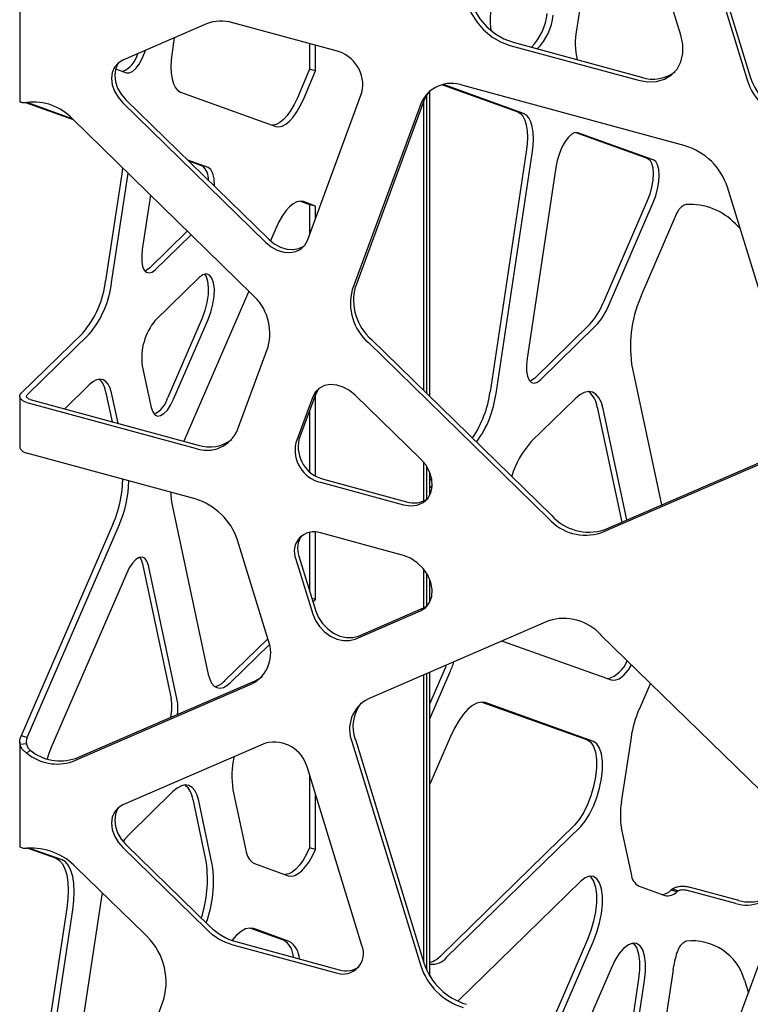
# Model space of a CAD drawing. Header units: millimetres. Extents: x -217 to 5933, y 23 to 4888.
# Tile 31 of 40: x 3871 to 4001, y 3290 to 3465. Entities that reach past the tile are written whole.
import ezdxf

# ---------------------------------------------------------------- set-up
doc = ezdxf.new("R2010")
doc.units = ezdxf.units.MM
doc.header["$LTSCALE"] = 15

msp = doc.modelspace()

# ---------------------------------------------------------------- linework, layer by layer
for p, q in [((3988.5, 3494.2), (4000.7, 3454.51)), ((3989.06, 3494.75), (4001.26, 3455.05)), ((3988.92, 3462.46), (3981.85, 3485.45)), ((3973.25, 3482.39), (3970.38, 3463.37)), ((3871.34, 3469.3), (3871.34, 3450.68)), ((3904.54, 3464.47), (3889.66, 3458.03)), ((3927.61, 3459.67), (3909.21, 3464.67)), ((3898.81, 3461.99), (3898.43, 3459.43)), ((3922.9, 3460.94), (3922.9, 3456.4)), ((3923.96, 3456.11), (3923.96, 3460.66)), ((3958.51, 3460.66), (3981.37, 3454.45)), ((3959.07, 3461.21), (3981.93, 3454.99)), ((3888.38, 3456.46), (3890.3, 3455.78)), ((3922.9, 3456.4), (3920.72, 3451.35)), ((3921.78, 3451.06), (3923.96, 3456.11)), ((3923.96, 3456.11), (3922.9, 3456.4)), ((3946.53, 3453.65), (3959.9, 3448.86)), ((3960.96, 3448.57), (3946.69, 3453.68)), ((3989.68, 3442.8), (3950.21, 3453.52)), ((3899.95, 3452.32), (3916.86, 3446.26)), ((3922.5, 3425.98), (3932.2, 3452.29)), ((3943.72, 3398.78), (3943.72, 3451.83)), ((3944.28, 3398.24), (3944.28, 3452.56)), ((3871.38, 3450.68), (3871.39, 3450.63)), ((3872.37, 3450.5), (3880.82, 3447.47)), ((3880.67, 3447.62), (3872.68, 3450.48)), ((3889.66, 3450.46), (3915.06, 3425.66)), ((3890.22, 3451), (3915.62, 3426.21)), ((3942.66, 3450.26), (3930.47, 3417.2)), ((3943.22, 3450.81), (3931.03, 3417.74)), ((3943.16, 3450.65), (3943.16, 3399.33)), ((3912.63, 3416.43), (3880.7, 3447.59)), ((3970.22, 3445.16), (3982.96, 3440.59)), ((3984.02, 3440.31), (3970.61, 3445.11)), ((3961.42, 3441.74), (3954.99, 3399.08)), ((3956.05, 3398.79), (3962.49, 3441.45)), ((3904.83, 3438.96), (3901.24, 3440.24)), ((3901.39, 3440.1), (3903.77, 3439.25)), ((3889.48, 3437.8), (3886.61, 3418.78)), ((3889.61, 3438.89), (3889.48, 3437.8)), ((3890.54, 3437.51), (3890.6, 3437.93)), ((3966.69, 3438.94), (3961.57, 3405)), ((3887.67, 3418.49), (3890.54, 3437.51)), ((4009.46, 3395.6), (3997.22, 3435.43)), ((3894.6, 3434.03), (3893.14, 3424.37)), ((3921.29, 3432.97), (3922.9, 3432.39)), ((3923.96, 3432.1), (3921.78, 3432.88)), ((3923.96, 3432.1), (3922.9, 3432.39)), ((3922.9, 3432.39), (3922.9, 3427.09)), ((3982.96, 3433.02), (3975.1, 3414.87)), ((3976.16, 3414.58), (3984.02, 3432.73)), ((3923.96, 3429.96), (3923.96, 3432.1)), ((3988.23, 3430.86), (3982.06, 3416.58)), ((3988.36, 3431.15), (3988.23, 3430.86)), ((3998.63, 3428.93), (3999.47, 3428.1)), ((3901.13, 3427.65), (3894.39, 3421.07)), ((3916.86, 3428.08), (3915.93, 3425.93)), ((3895.45, 3420.78), (3901.81, 3426.98)), ((3903.23, 3419.37), (3895.45, 3411.77)), ((3912.06, 3416.99), (3900.5, 3390.29)), ((3903.77, 3412.19), (3897.65, 3398.06)), ((3898.71, 3397.77), (3904.83, 3411.9)), ((3972.64, 3411), (3962.93, 3401.52)), ((3963.99, 3401.24), (3973.7, 3410.71)), ((3882.62, 3409.58), (3871.62, 3398.84)), ((3872.68, 3398.55), (3883.69, 3409.29)), ((3933.91, 3408.36), (3965.95, 3377.09)), ((3910.07, 3392.31), (3915.51, 3407.05)), ((3933.35, 3407.82), (3965.39, 3376.54)), ((3893.14, 3403.67), (3894.72, 3396.26)), ((3980.16, 3404.01), (3985.51, 3378.98)), ((3883.69, 3400.29), (3879.34, 3396.04)), ((3886.61, 3399.15), (3887.76, 3393.76)), ((3871.34, 3398.26), (3871.34, 3389.26)), ((3873.18, 3397.72), (3903.09, 3389.59)), ((3888.82, 3393.47), (3887.67, 3398.86)), ((3923.45, 3398.16), (3920.44, 3390.02)), ((3924.01, 3398.71), (3921, 3390.57)), ((3923.96, 3384.13), (3923.96, 3398.6)), ((3942.6, 3387.18), (3931.01, 3398.49)), ((3970.14, 3397.84), (3962.32, 3390.21)), ((3872.62, 3397.17), (3902.53, 3389.04)), ((3922.9, 3395.72), (3922.9, 3384.91)), ((3974.04, 3396.35), (3978.41, 3375.91)), ((3979.33, 3376.31), (3975.1, 3396.06)), ((3902.53, 3380.04), (3872.62, 3388.17)), ((3974.72, 3374.01), (4006.58, 3387.78)), ((3975.28, 3374.56), (4007.14, 3388.33)), ((3943.16, 3386.56), (3943.16, 3379.65)), ((3943.72, 3379.96), (3943.72, 3385.79)), ((3925.38, 3383.53), (3940.13, 3379.52)), ((3944.28, 3380.67), (3944.28, 3384.7)), ((3944.61, 3383.64), (3944.28, 3383.32)), ((3924.82, 3382.98), (3939.57, 3378.97)), ((3944.28, 3382), (3944.72, 3382.42)), ((3898.43, 3378.93), (3904.86, 3348.84)), ((3887.95, 3375.65), (3871.62, 3337.91)), ((3872.68, 3337.62), (3889.02, 3375.36)), ((3922.9, 3374.09), (3922.9, 3363.69)), ((3923.96, 3362.16), (3923.96, 3374.13)), ((3939.57, 3369.97), (3924.82, 3373.98)), ((3915.51, 3354.98), (3910.07, 3372.67)), ((3921, 3369.87), (3924.01, 3360.1)), ((3893.16, 3368.5), (3898.28, 3344.55)), ((3899.34, 3344.26), (3894.22, 3368.21)), ((3920.44, 3369.33), (3923.45, 3359.55)), ((3890.3, 3366.72), (3876.89, 3335.75)), ((3943.16, 3367.58), (3943.16, 3360.67)), ((3943.72, 3360.98), (3943.72, 3366.81)), ((3944.28, 3361.69), (3944.28, 3365.72)), ((3923.96, 3362.16), (3923.32, 3362.34)), ((3923.51, 3361.72), (3923.96, 3362.16)), ((3931.57, 3355.66), (3943.16, 3360.67)), ((3943.16, 3360.67), (3943.9, 3361.11)), ((3931.01, 3355.11), (3942.6, 3360.12)), ((3965.39, 3358.37), (3933.35, 3344.51)), ((4006.58, 3324.74), (3974.72, 3355.83)), ((3915.45, 3355.18), (3907.78, 3347.7)), ((3908.85, 3347.41), (3915.73, 3354.13)), ((3957.12, 3354.79), (3957.23, 3354.75)), ((3957.23, 3354.75), (3976.51, 3347.84)), ((3943.16, 3348.76), (3943.16, 3297.75)), ((3943.72, 3296.26), (3943.72, 3349)), ((3946.78, 3349.43), (3944.28, 3343.66)), ((3944.28, 3295.21), (3944.28, 3349.24)), ((3944.28, 3340.92), (3947.84, 3349.15)), ((3880.7, 3333.36), (3912.63, 3347.16)), ((3881.26, 3333.91), (3913.19, 3347.71)), ((3983.5, 3347.26), (3981.49, 3342.6)), ((3953.55, 3343.91), (3972.33, 3337.18)), ((3973.39, 3336.9), (3954.1, 3343.81)), ((3872.68, 3337.62), (3871.62, 3337.91)), ((3871.34, 3336.85), (3871.34, 3318.25)), ((3872.57, 3336.52), (3871.39, 3336.4)), ((3915.06, 3336.61), (3889.66, 3325.62)), ((3930.47, 3336.7), (3942.66, 3297.01)), ((3931.03, 3337.25), (3943.22, 3297.55)), ((3947.96, 3337.82), (3944.28, 3329.31)), ((3980.07, 3337.64), (3978.33, 3326.12)), ((3872.62, 3334.83), (3873.18, 3335.38)), ((3932.2, 3300.66), (3922.5, 3332.25)), ((3922.9, 3330.92), (3922.9, 3318)), ((3898.59, 3328.01), (3890.78, 3320.38)), ((3909.25, 3328.34), (3911.55, 3317.57)), ((3923.96, 3317.71), (3923.96, 3327.47)), ((3902.11, 3326.66), (3904.52, 3315.36)), ((3905.58, 3315.07), (3903.17, 3326.37)), ((3970.05, 3322.1), (3946.21, 3298.83)), ((3947.27, 3298.54), (3971.11, 3321.81)), ((3978.33, 3321.49), (3980.07, 3313.36)), ((3872.77, 3317.95), (3877.8, 3316.15)), ((3878.86, 3315.86), (3872.98, 3317.97)), ((3889.66, 3318.05), (3904.54, 3303.52)), ((3890.22, 3318.6), (3905.1, 3304.07)), ((3923.96, 3317.71), (3922.9, 3318)), ((3913.07, 3315.21), (3919.1, 3313.05)), ((3997.22, 3282.18), (4009.46, 3315.36)), ((3893.38, 3302.81), (3881.39, 3314.5)), ((3971.11, 3312.05), (3949.27, 3290.73)), ((3886, 3310.01), (3885.81, 3308.9)), ((3981.49, 3311.16), (3986.09, 3309.51)), ((3987.17, 3310.53), (3987.42, 3310.72)), ((3987.17, 3310.53), (3988.23, 3310.24)), ((3988.36, 3310.34), (3987.42, 3310.72)), ((3988.23, 3310.24), (3988.36, 3310.34)), ((3998.68, 3308.1), (3989.86, 3310.5)), ((3999.24, 3308.65), (3990.42, 3311.04)), ((3885.81, 3308.9), (3878.44, 3260.07)), ((3879.69, 3307.27), (3872.33, 3258.44)), ((3873.39, 3258.15), (3880.76, 3306.99)), ((3912.4, 3303.75), (3918.21, 3301.66)), ((3919.27, 3301.37), (3912.95, 3303.64)), ((3909.77, 3301.33), (3928.17, 3296.33)), ((3972.33, 3301.69), (3965.6, 3286.16)), ((3966.66, 3285.87), (3973.39, 3301.4)), ((3909.21, 3300.78), (3927.61, 3295.78)), ((3976.51, 3296.56), (3971.34, 3284.6)), ((3987.53, 3296.34), (3985.19, 3280.83)), ((3981.41, 3294.71), (3979.55, 3282.37)), ((3980.61, 3282.08), (3982.47, 3294.42)), ((4000.25, 3294.46), (4000.93, 3292.24)), ((3883.01, 3253.26), (3896.97, 3291.1))]:
    msp.add_line(p, q)
at = {"flags": 128}
for points in [[(3950.97, 3472.78), (3950.62, 3471.3), (3950.62, 3469.69), (3950.97, 3468.02), (3951.64, 3466.37), (3952.62, 3464.81), (3953.85, 3463.39), (3955.29, 3462.2), (3956.86, 3461.28), (3958.51, 3460.66)], [(3951.53, 3473.32), (3951.18, 3471.84), (3951.18, 3470.24), (3951.53, 3468.57), (3952.2, 3466.92), (3953.18, 3465.35), (3954.41, 3463.94), (3955.85, 3462.75), (3957.42, 3461.82), (3959.07, 3461.21)], [(3981.37, 3454.45), (3983.02, 3454.17), (3984.6, 3454.23), (3986.03, 3454.65), (3987.27, 3455.39), (3988.24, 3456.42), (3988.92, 3457.71), (3989.26, 3459.19), (3989.26, 3460.8), (3988.92, 3462.46)], [(3890.3, 3455.78), (3890.82, 3455.75), (3891.4, 3456.01), (3892, 3456.55), (3892.59, 3457.34), (3893.13, 3458.33), (3893.6, 3459.47), (3893.71, 3459.78)], [(3898.43, 3459.43), (3898.28, 3458.11), (3898.22, 3456.85), (3898.28, 3455.7), (3898.43, 3454.68), (3898.68, 3453.81), (3899.02, 3453.11), (3899.45, 3452.61), (3899.95, 3452.32)], [(3889.66, 3458.03), (3888.82, 3457.51), (3888.19, 3456.77), (3887.8, 3455.84), (3887.67, 3454.78), (3887.8, 3453.65), (3888.19, 3452.52), (3888.82, 3451.43), (3889.66, 3450.46)], [(3888.98, 3457.63), (3888.75, 3457.31), (3888.36, 3456.39), (3888.23, 3455.33), (3888.36, 3454.2), (3888.75, 3453.06), (3889.38, 3451.98), (3890.22, 3451)], [(3944.28, 3452.57), (3943.7, 3451.79), (3943.22, 3450.81)], [(3920.72, 3451.35), (3920.16, 3450.17), (3919.55, 3449.12), (3918.91, 3448.21), (3918.26, 3447.48), (3917.6, 3446.93), (3916.96, 3446.59), (3916.36, 3446.46), (3916.29, 3446.46)], [(3916.86, 3446.26), (3917.42, 3446.17), (3918.02, 3446.3), (3918.66, 3446.65), (3919.32, 3447.19), (3919.97, 3447.92), (3920.61, 3448.83), (3921.22, 3449.88), (3921.78, 3451.06)], [(3959.9, 3448.86), (3960.4, 3448.56), (3960.83, 3448.06), (3961.17, 3447.37), (3961.42, 3446.5), (3961.58, 3445.47), (3961.63, 3444.32), (3961.58, 3443.07), (3961.42, 3441.74)], [(3962.49, 3441.45), (3962.64, 3442.78), (3962.69, 3444.03), (3962.64, 3445.18), (3962.49, 3446.21), (3962.23, 3447.08), (3961.89, 3447.77), (3961.46, 3448.27), (3960.96, 3448.57)], [(3970.61, 3445.11), (3970.09, 3445.14), (3969.51, 3444.87), (3968.92, 3444.33), (3968.33, 3443.54), (3967.78, 3442.55), (3967.31, 3441.41), (3966.94, 3440.19), (3966.69, 3438.94)], [(3982.96, 3440.59), (3983.4, 3440.28), (3983.73, 3439.69), (3983.94, 3438.86), (3984.01, 3437.83), (3983.94, 3436.67), (3983.73, 3435.44), (3983.4, 3434.2), (3982.96, 3433.02)], [(3984.02, 3432.73), (3984.46, 3433.91), (3984.79, 3435.15), (3985, 3436.38), (3985.07, 3437.54), (3985, 3438.57), (3984.79, 3439.4), (3984.46, 3439.99), (3984.02, 3440.31)], [(3905.94, 3435.65), (3905.95, 3435.7), (3905.9, 3436.9), (3905.69, 3437.89), (3905.33, 3438.59), (3904.83, 3438.96)], [(3921.78, 3432.88), (3921.22, 3432.97), (3920.61, 3432.84), (3919.97, 3432.5), (3919.32, 3431.95), (3918.66, 3431.22), (3918.02, 3430.31), (3917.42, 3429.26), (3916.86, 3428.08)], [(3915.06, 3425.66), (3916.05, 3424.85), (3917.15, 3424.26), (3918.28, 3423.91), (3919.39, 3423.82), (3920.43, 3424), (3921.32, 3424.44), (3922.02, 3425.11), (3922.5, 3425.98)], [(3915.62, 3426.21), (3916.61, 3425.4), (3917.71, 3424.8), (3918.84, 3424.45), (3919.95, 3424.37), (3920.99, 3424.55), (3921.88, 3424.98), (3921.98, 3425.06)], [(3893.14, 3424.37), (3893.03, 3423.23), (3893.05, 3422.2), (3893.2, 3421.34), (3893.48, 3420.7), (3893.87, 3420.31), (3894.35, 3420.19), (3894.88, 3420.35), (3895.45, 3420.78)], [(3894.39, 3421.07), (3893.82, 3420.64), (3893.6, 3420.54)], [(3904.83, 3411.9), (3905.33, 3413.25), (3905.69, 3414.66), (3905.9, 3416.05), (3905.95, 3417.34), (3905.82, 3418.45), (3905.53, 3419.29), (3905.09, 3419.83), (3904.54, 3420.03), (3903.91, 3419.87), (3903.23, 3419.37)], [(3904.19, 3419.98), (3904.47, 3419.58), (3904.76, 3418.73), (3904.88, 3417.63), (3904.84, 3416.34), (3904.63, 3414.95), (3904.27, 3413.53), (3903.77, 3412.19)], [(3961.57, 3405), (3961.45, 3403.8), (3961.48, 3402.73), (3961.64, 3401.83), (3961.93, 3401.15), (3962.34, 3400.74), (3962.84, 3400.62), (3963.4, 3400.78), (3963.99, 3401.24)], [(3887.67, 3398.86), (3887.42, 3399.73), (3887.07, 3400.43), (3886.65, 3400.93), (3886.15, 3401.22), (3885.59, 3401.31), (3884.98, 3401.18), (3884.34, 3400.83), (3883.69, 3400.29)], [(3962.93, 3401.52), (3962.34, 3401.07), (3962.08, 3400.96)], [(3931.01, 3398.49), (3930, 3399.31), (3928.89, 3399.92), (3927.73, 3400.27), (3926.6, 3400.36), (3925.55, 3400.18), (3924.64, 3399.73), (3923.93, 3399.05), (3923.45, 3398.16)], [(3924.54, 3399.65), (3924.49, 3399.59), (3924.01, 3398.71)], [(3872.62, 3397.17), (3872.23, 3397.3), (3871.89, 3397.47), (3871.63, 3397.68), (3871.45, 3397.9), (3871.35, 3398.14), (3871.35, 3398.38), (3871.44, 3398.62), (3871.62, 3398.84)], [(3873.18, 3397.72), (3872.98, 3397.78), (3872.82, 3397.87), (3872.69, 3397.97), (3872.59, 3398.08), (3872.55, 3398.2), (3872.55, 3398.32), (3872.59, 3398.44), (3872.68, 3398.55)], [(3894.72, 3396.26), (3894.98, 3395.49), (3895.36, 3394.98), (3895.84, 3394.75), (3896.39, 3394.83), (3896.99, 3395.19), (3897.6, 3395.83), (3898.18, 3396.71), (3898.71, 3397.77)], [(3975.1, 3396.06), (3974.79, 3397.14), (3974.36, 3398.01), (3973.83, 3398.63), (3973.21, 3399), (3972.51, 3399.11), (3971.75, 3398.94), (3970.95, 3398.52), (3970.14, 3397.84)], [(3871.34, 3389.26), (3871.35, 3389.13), (3871.45, 3388.89), (3871.63, 3388.67), (3871.89, 3388.47), (3872.23, 3388.3), (3872.62, 3388.17)], [(3939.57, 3378.97), (3940.85, 3378.78), (3942.05, 3378.92), (3943.1, 3379.37), (3943.92, 3380.11), (3944.47, 3381.09), (3944.71, 3382.25), (3944.63, 3383.52), (3944.23, 3384.82), (3943.54, 3386.06), (3942.6, 3387.18)], [(3894.22, 3368.21), (3893.97, 3368.96), (3893.6, 3369.47), (3893.13, 3369.69), (3892.59, 3369.62), (3892, 3369.26), (3891.4, 3368.63), (3890.82, 3367.77), (3890.3, 3366.72)], [(3892.65, 3369.64), (3892.91, 3369.25), (3893.16, 3368.5)], [(3942.6, 3360.12), (3943.54, 3360.72), (3944.23, 3361.59), (3944.63, 3362.67), (3944.71, 3363.9), (3944.47, 3365.19), (3943.92, 3366.47), (3943.1, 3367.66), (3942.05, 3368.68), (3940.85, 3369.47), (3939.57, 3369.97)], [(3923.45, 3359.55), (3923.93, 3358.4), (3924.64, 3357.33), (3925.55, 3356.39), (3926.6, 3355.63), (3927.73, 3355.11), (3928.89, 3354.84), (3930, 3354.84), (3931.01, 3355.11)], [(3924.01, 3360.1), (3924.49, 3358.95), (3925.2, 3357.87), (3926.11, 3356.93), (3927.16, 3356.18), (3928.29, 3355.65), (3929.45, 3355.38), (3930.56, 3355.39), (3931.57, 3355.66)], [(3947.21, 3350.51), (3947.04, 3350.06), (3946.78, 3349.43)], [(3976.51, 3347.84), (3977.21, 3347.78), (3977.98, 3348.07), (3978.79, 3348.7), (3979.59, 3349.64), (3980.17, 3350.51)], [(3904.86, 3348.84), (3905.12, 3347.97), (3905.46, 3347.27), (3905.89, 3346.77), (3906.39, 3346.48), (3906.95, 3346.39), (3907.55, 3346.52), (3908.19, 3346.86), (3908.85, 3347.41)], [(3913.19, 3347.71), (3914.13, 3348.24), (3914.5, 3348.52)], [(3954.1, 3343.81), (3953.4, 3343.91), (3952.65, 3343.75), (3951.85, 3343.32), (3951.03, 3342.64), (3950.22, 3341.73), (3949.42, 3340.6), (3948.66, 3339.28), (3947.96, 3337.82)], [(3972.33, 3337.18), (3972.93, 3336.78), (3973.41, 3336.04), (3973.74, 3335), (3973.9, 3333.71), (3973.9, 3332.22), (3973.74, 3330.61), (3973.41, 3328.93), (3972.93, 3327.26), (3972.33, 3325.68), (3971.63, 3324.25), (3970.86, 3323.04), (3970.05, 3322.1)], [(3971.11, 3321.81), (3971.92, 3322.75), (3972.69, 3323.96), (3973.39, 3325.39), (3973.99, 3326.97), (3974.47, 3328.64), (3974.8, 3330.32), (3974.96, 3331.94), (3974.96, 3333.42), (3974.8, 3334.71), (3974.47, 3335.75), (3973.99, 3336.49), (3973.39, 3336.9)], [(3876.89, 3335.75), (3876.45, 3334.57), (3876.23, 3333.81)], [(3903.17, 3326.37), (3902.88, 3327.37), (3902.49, 3328.17), (3902, 3328.74), (3901.42, 3329.08), (3900.78, 3329.18), (3900.08, 3329.03), (3899.35, 3328.64), (3898.59, 3328.01)], [(3889.66, 3325.62), (3888.82, 3325.1), (3888.19, 3324.36), (3887.8, 3323.43), (3887.67, 3322.38), (3887.8, 3321.25), (3888.19, 3320.11), (3888.82, 3319.02), (3889.66, 3318.05)], [(3888.98, 3325.23), (3888.75, 3324.91), (3888.36, 3323.98), (3888.23, 3322.92), (3888.36, 3321.79), (3888.75, 3320.65), (3889.38, 3319.57), (3890.22, 3318.6)], [(3890.78, 3320.38), (3889.96, 3319.46), (3889.71, 3319.14)], [(3922.9, 3318), (3922.34, 3316.85), (3921.74, 3315.83), (3921.11, 3314.94), (3920.46, 3314.23), (3919.82, 3313.7), (3919.19, 3313.38), (3918.59, 3313.25), (3918.53, 3313.25)], [(3919.1, 3313.05), (3919.65, 3312.96), (3920.25, 3313.09), (3920.88, 3313.42), (3921.53, 3313.94), (3922.17, 3314.66), (3922.8, 3315.54), (3923.41, 3316.56), (3923.96, 3317.71)], [(3877.8, 3316.15), (3878.42, 3315.78), (3878.95, 3315.15), (3879.38, 3314.29), (3879.69, 3313.2), (3879.89, 3311.93), (3879.95, 3310.49), (3879.89, 3308.93), (3879.69, 3307.27)], [(3880.76, 3306.99), (3880.95, 3308.64), (3881.01, 3310.2), (3880.95, 3311.64), (3880.76, 3312.91), (3880.44, 3314), (3880.01, 3314.86), (3879.48, 3315.49), (3878.86, 3315.86)], [(3973.39, 3301.4), (3973.99, 3302.99), (3974.47, 3304.65), (3974.8, 3306.33), (3974.96, 3307.95), (3974.96, 3309.44), (3974.8, 3310.73), (3974.47, 3311.77), (3973.99, 3312.5), (3973.39, 3312.91), (3972.69, 3312.97), (3971.92, 3312.68), (3971.11, 3312.05)], [(3972.73, 3312.98), (3972.93, 3312.79), (3973.41, 3312.05), (3973.74, 3311.02), (3973.9, 3309.73), (3973.9, 3308.24), (3973.74, 3306.62), (3973.41, 3304.94), (3972.93, 3303.28), (3972.33, 3301.69)], [(3912.95, 3303.64), (3912.25, 3303.75), (3911.49, 3303.58), (3910.7, 3303.16), (3909.88, 3302.48), (3909.06, 3301.56), (3909.06, 3301.55)], [(3982.47, 3294.42), (3982.64, 3296.04), (3982.64, 3297.53), (3982.47, 3298.82), (3982.14, 3299.85), (3981.67, 3300.59), (3981.06, 3301), (3980.36, 3301.06), (3979.59, 3300.77), (3978.79, 3300.14), (3977.98, 3299.2), (3977.21, 3297.99), (3976.51, 3296.56)], [(3980.4, 3301.07), (3980.61, 3300.88), (3981.08, 3300.14), (3981.41, 3299.11), (3981.58, 3297.82), (3981.58, 3296.33), (3981.41, 3294.71)]]:
    msp.add_lwpolyline(points, dxfattribs=at)
for centre, radius, start, end in [((3966.44, 3465.13), 11.46, 139.9088, 189.2442), ((3955.43, 3467.19), 9.74, 315.1395, 354.7624), ((3956.49, 3466.9), 9.74, 315.1395, 354.7624), ((3907.16, 3457.89), 7.08, 73.2222, 111.717), ((3982.35, 3461.04), 12.2, 168.9633, 193.9406), ((3887.85, 3460.25), 4.59, 292.7643, 346.5428), ((3926.12, 3453.62), 6.23, 347.6561, 76.17), ((3983.99, 3461.01), 6.36, 251.1241, 308.008), ((3948.13, 3447.97), 5.93, 69.4895, 157.2757), ((4011.43, 3457.96), 11.27, 197.817, 253.5786), ((4011.99, 3458.5), 11.27, 197.817, 253.5786), ((3873.79, 3441.08), 9.49, 43.2544, 97.0486), ((3986.49, 3431.98), 11.27, 17.817, 73.5786), ((3902.01, 3436.96), 2.89, 354.6531, 52.346), ((3990.57, 3421.24), 11.14, 43.6345, 93.6689), ((3869.31, 3420.81), 17.41, 319.8653, 353.3272), ((3870.37, 3420.52), 17.41, 319.8653, 353.3272), ((3939.41, 3414.81), 9.26, 165.0744, 229.0852), ((3939.97, 3415.36), 9.26, 165.0744, 229.0852), ((3906.56, 3409.43), 9.26, 345.0744, 49.0852), ((3963.62, 3419.46), 12.37, 316.8653, 338.2376), ((4002.83, 3407.02), 22.87, 155.2778, 187.5644), ((3964.68, 3419.17), 12.37, 316.8653, 338.2376), ((3903.43, 3405.12), 10.39, 140.1512, 187.9925), ((3883.28, 3398.78), 3.35, 6.4173, 48.9199), ((3893.14, 3399.25), 4.67, 296.8609, 345.2019), ((3936.29, 3401.52), 18.86, 325.5851, 352.5881), ((3937.88, 3401.07), 18.31, 323.3629, 352.8559), ((3970.02, 3395.93), 4.05, 5.9751, 51.8132), ((3904.6, 3394.6), 5.93, 249.4895, 337.2757), ((3905.12, 3395.74), 6.48, 251.687, 307.4451), ((3926.8, 3389.3), 5.94, 167.6561, 256.17), ((3926.24, 3388.75), 5.94, 167.6561, 256.17), ((3974.77, 3379.09), 16.69, 138.2238, 162.7329), ((3868.99, 3383.94), 20.7, 336.4077, 358.88), ((3870.05, 3383.65), 20.7, 336.4077, 358.88), ((3909.4, 3381.07), 11.18, 179.2752, 191.0011), ((3899.34, 3369.22), 11.27, 17.817, 73.5786), ((3941.46, 3383.5), 4.19, 251.5319, 305.5734), ((3972.01, 3382.48), 8.89, 221.8611, 287.7298), ((3972.57, 3383.02), 8.89, 221.8611, 287.7298), ((3923.64, 3370.7), 3.48, 70.1748, 203.2802), ((3924.67, 3371.23), 3.91, 144.57, 200.3142), ((3968.1, 3349.9), 8.89, 41.8611, 107.7298), ((3909.87, 3352.62), 6.11, 296.8013, 22.7049), ((3928.48, 3357.49), 21.08, 336.6889, 342.3489), ((3974.34, 3353.2), 5.39, 287.116, 339.1425), ((3905.42, 3349.8), 3.17, 280.3885, 318.3259), ((3889.08, 3343.09), 9.32, 348.5326, 9.0169), ((3891.2, 3342.84), 8.27, 352.416, 9.9106), ((3936.1, 3339.06), 6.11, 116.8013, 202.7049), ((3937.29, 3339.58), 6.69, 141.8296, 200.4), ((4000.17, 3334.59), 20.34, 156.7844, 171.3583), ((3916.59, 3330.7), 6.1, 14.6593, 104.5415), ((3877.97, 3341.29), 8.39, 230.3518, 288.9541), ((3878.53, 3341.84), 8.39, 230.3518, 288.9541), ((3924.29, 3330.76), 15.23, 167.0607, 189.1569), ((3898.36, 3326.26), 3.77, 6.1289, 50.803), ((3994.18, 3323.8), 16.01, 171.6889, 188.3111), ((3873.33, 3306.82), 11.14, 43.6345, 93.6689), ((3914.51, 3317.81), 2.97, 184.6177, 240.9743), ((3882.81, 3312.37), 21.92, 341.7546, 7.8376), ((3884.76, 3311.96), 21.06, 339.6845, 8.4946), ((3982.83, 3313.58), 2.76, 184.5958, 240.9817), ((3985.32, 3312.21), 2.5, 274.1671, 317.7919), ((3986.55, 3311.67), 2.21, 258.0421, 319.7926), ((4000.58, 3314.4), 6.58, 253.2212, 291.7299), ((4001.14, 3314.95), 6.58, 253.2212, 291.7299), ((3912.2, 3311.22), 10.86, 225.1815, 254.0194), ((3912.76, 3311.77), 10.86, 225.1815, 254.0194), ((3885.82, 3294.08), 11.55, 345.0744, 49.0852), ((3916.03, 3298.29), 4.02, 3.5555, 57.0558), ((3917.27, 3298.11), 3.83, 2.1304, 58.4809), ((3991, 3291.85), 9.61, 15.8004, 96.8671), ((3928.84, 3299.22), 3.65, 250.1748, 23.2802), ((4007.63, 3293.27), 20.34, 162.5007, 171.326), ((3943.1, 3301.67), 4.22, 286.3277, 317.6207), ((3944.75, 3300.51), 3.2, 262.6518, 322.0476), ((3929.41, 3300.1), 3.97, 251.7424, 304.9851), ((3953.4, 3300.46), 11.27, 197.817, 253.5786), ((3953.96, 3301), 11.27, 197.817, 253.5786)]:
    msp.add_arc(centre, radius, start, end)
for points, knots in [([(3871.39, 3450.63), (3871.4, 3450.62), (3871.42, 3450.61), (3871.47, 3450.59), (3871.53, 3450.57), (3871.6, 3450.56), (3871.67, 3450.54), (3871.75, 3450.53), (3871.84, 3450.52), (3871.94, 3450.51), (3872.04, 3450.5), (3872.15, 3450.5), (3872.26, 3450.5), (3872.38, 3450.5), (3872.5, 3450.5), (3872.58, 3450.5), (3872.62, 3450.5)], [0, 0, 0, 0, 0.077329, 0.153736, 0.229225, 0.303797, 0.377458, 0.45021, 0.522058, 0.593004, 0.663054, 0.732211, 0.800479, 0.867864, 0.934369, 1, 1, 1, 1]), ([(3989.86, 3432.36), (3989.75, 3432.32), (3989.52, 3432.25), (3989.13, 3432.01), (3988.7, 3431.66), (3988.48, 3431.33), (3988.36, 3431.15)], [0, 0, 0, 0, 0.192568, 0.422995, 0.691997, 1, 1, 1, 1]), ([(3871.39, 3336.4), (3871.33, 3336.65), (3871.33, 3336.91), (3871.4, 3337.42), (3871.49, 3337.67), (3871.62, 3337.91)], [0, 0, 0, 0, 0.5, 0.5, 1, 1, 1, 1]), ([(3872.62, 3334.83), (3872.58, 3334.86), (3872.49, 3334.92), (3872.36, 3335.01), (3872.23, 3335.1), (3872.11, 3335.21), (3872, 3335.32), (3871.89, 3335.43), (3871.79, 3335.55), (3871.7, 3335.68), (3871.62, 3335.81), (3871.54, 3335.95), (3871.48, 3336.1), (3871.43, 3336.25), (3871.4, 3336.35), (3871.39, 3336.4)], [0, 0, 0, 0, 0.070716, 0.142446, 0.215197, 0.288974, 0.363783, 0.439629, 0.516518, 0.594453, 0.673441, 0.753486, 0.834591, 0.916761, 1, 1, 1, 1]), ([(3872.57, 3336.52), (3872.54, 3336.71), (3872.53, 3336.89), (3872.57, 3337.26), (3872.62, 3337.44), (3872.68, 3337.62)], [0, 0, 0, 0, 0.5, 0.5, 1, 1, 1, 1]), ([(3873.18, 3335.38), (3873.04, 3335.51), (3872.9, 3335.68), (3872.68, 3336.06), (3872.6, 3336.28), (3872.57, 3336.52)], [0, 0, 0, 0, 0.5, 0.5, 1, 1, 1, 1]), ([(3871.39, 3318.25), (3871.37, 3318.23), (3871.34, 3318.21), (3871.41, 3318.17), (3871.55, 3318.09), (3871.88, 3317.94), (3872.37, 3317.94), (3872.62, 3317.93)], [0, 0, 0, 0, 0.129425, 0.254146, 0.326175, 0.662877, 1, 1, 1, 1]), ([(3989.86, 3301.39), (3989.66, 3301.29), (3989.33, 3301.12), (3988.86, 3300.67), (3988.5, 3300.11), (3988.33, 3299.65), (3988.23, 3299.39)], [0, 0, 0, 0, 0.275805, 0.466688, 0.703098, 1, 1, 1, 1])]:
    msp.add_open_spline(points, degree=3, knots=knots)
for points in [[(3987.42, 3310.72), (3987.62, 3310.83), (3988, 3311.03), (3988.8, 3311.18), (3989.64, 3311.21), (3990.16, 3311.1), (3990.42, 3311.04)], [(3988.36, 3310.34), (3988.46, 3310.39), (3988.65, 3310.49), (3989.05, 3310.57), (3989.47, 3310.58), (3989.73, 3310.52), (3989.86, 3310.5)]]:
    msp.add_open_spline(points, degree=3)

doc.saveas('drawing.dxf')
